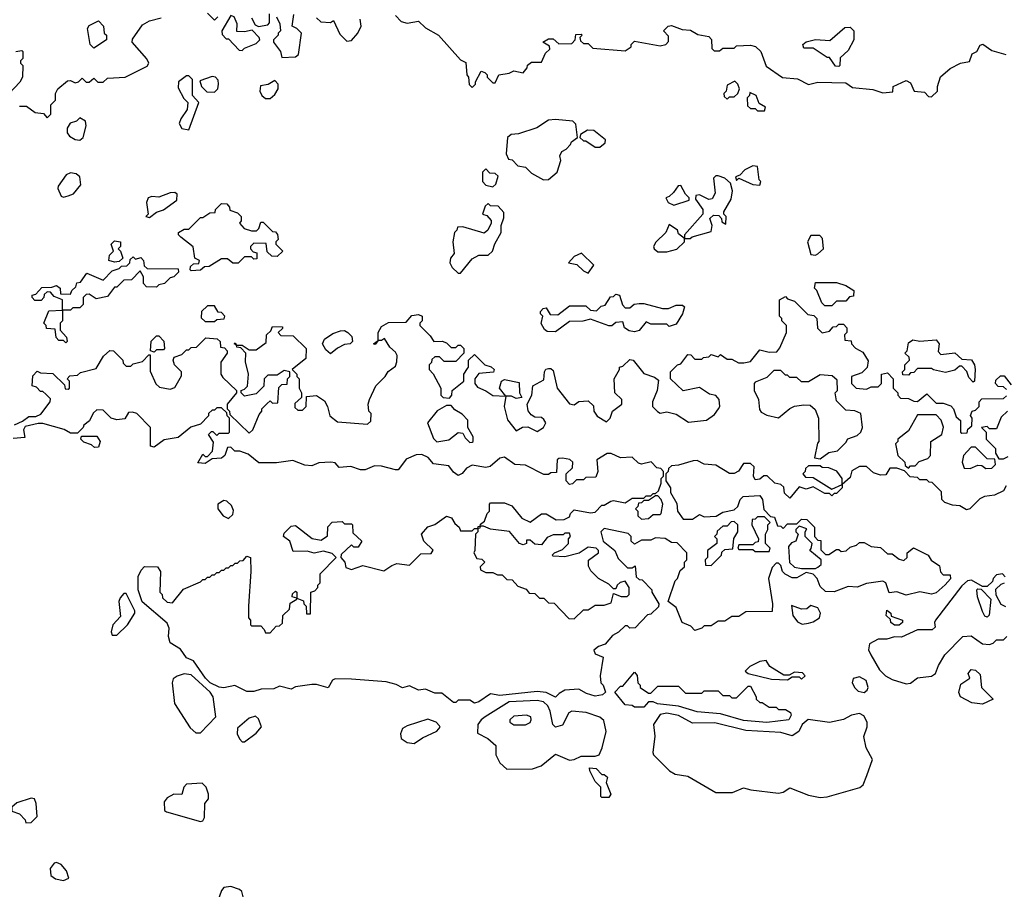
# Model space of a CAD drawing. Extents: x 2889633 to 3052318, y 540750 to 918690.
# Tile 54 of 256: x 3029186 to 3033429, y 559585 to 563332. Entities that reach past the tile are written whole.
import ezdxf

# ---------------------------------------------------------------- set-up
doc = ezdxf.new("R2010")
doc.units = 0

msp = doc.modelspace()

# ---------------------------------------------------------------- linework, layer by layer
at = {"layer": '0CON02XD'}
for points in [[(3029185, 562960), (3029215, 562960), (3029253, 562933), (3029288.3, 562928.3), (3029305, 562910), (3029320, 562925), (3029320, 562965), (3029340, 562985), (3029340, 563015), (3029350, 563035), (3029391.7, 563068.3), (3029405, 563070), (3029425, 563060), (3029440, 563065), (3029455, 563080), (3029473, 563063), (3029485, 563062.5), (3029505, 563080), (3029523, 563063), (3029545, 563062.5), (3029565, 563080), (3029640, 563085), (3029735, 563132.5), (3029742.5, 563145), (3029733.6, 563163.6), (3029670, 563235), (3029671.7, 563248.3), (3029715, 563310), (3029745, 563327.5), (3029795, 563340)], [(3029995, 563360), (3030025, 563330), (3030040, 563345)], [(3030145, 563200), (3030155, 563210), (3030205, 563230), (3030220, 563245), (3030217.5, 563255), (3030187, 563287), (3030155, 563280), (3030121.7, 563281.7), (3030122.5, 563315), (3030110, 563345), (3030095, 563350), (3030057.5, 563285), (3030058.3, 563268.3), (3030075, 563250), (3030085, 563250), (3030131.7, 563201.7), (3030145, 563200)], [(3030185, 563340), (3030200, 563310), (3030215, 563302.5), (3030255, 563310), (3030261.7, 563318.3), (3030263, 563357)], [(3030292.5, 563345), (3030307.5, 563315), (3030310, 563285), (3030300, 563275), (3030300, 563265), (3030280, 563245), (3030280, 563235), (3030310, 563195), (3030315, 563170), (3030375, 563172.5), (3030387, 563183), (3030400, 563275), (3030380, 563295), (3030360, 563305), (3030367.5, 563355)], [(3030465, 563340), (3030483, 563323), (3030525, 563320), (3030538.3, 563328.3), (3030565, 563270), (3030595, 563240), (3030615, 563242.5), (3030642.5, 563275), (3030657.5, 563305), (3030652.5, 563335)], [(3030805, 563350), (3030830, 563325), (3030855, 563317.5), (3030905, 563326.7), (3030935, 563297.5), (3030990, 563265), (3031085, 563160), (3031108.3, 563148.3), (3031112.5, 563095), (3031120, 563085), (3031123, 563053), (3031135, 563040), (3031150, 563055), (3031150, 563065), (3031175, 563110), (3031190, 563105), (3031200, 563095), (3031200, 563085), (3031225, 563060), (3031235, 563060), (3031250, 563095), (3031295, 563102.5), (3031315, 563112.5), (3031355, 563103.3), (3031372.5, 563125), (3031373.6, 563136.4)], [(3029505, 563210), (3029490, 563225), (3029477.5, 563295), (3029485, 563307.5), (3029525, 563327.5), (3029547.5, 563305), (3029550, 563275), (3029560, 563265), (3029560, 563245), (3029505, 563210)], [(3031373.6, 563136.4), (3031390.7, 563149.3), (3031435, 563150), (3031451.7, 563188.3), (3031470, 563205), (3031468.3, 563218.3), (3031440, 563235), (3031465, 563250), (3031485, 563250), (3031508.3, 563228.3), (3031565, 563230), (3031580, 563245), (3031581.7, 563268.3), (3031605, 563270), (3031610, 563265), (3031600, 563255), (3031601.7, 563241.7), (3031615, 563230), (3031635, 563230), (3031655, 563210), (3031795, 563197.5), (3031820, 563215), (3031820, 563225), (3031835, 563240), (3031945, 563220), (3031970, 563225), (3031981.7, 563238.3), (3031981.7, 563261.7), (3031960, 563285), (3031980, 563305), (3031995, 563306.7), (3032040.7, 563290.7), (3032077, 563287), (3032108.3, 563268.3), (3032155, 563260), (3032167, 563247), (3032168.3, 563208.3), (3032178.3, 563198.3), (3032201.7, 563198.3), (3032215, 563210), (3032265, 563210), (3032275, 563220), (3032335, 563222.5), (3032357, 563217), (3032380, 563195), (3032401.7, 563131.7), (3032473, 563083), (3032537, 563077), (3032585, 563052.5), (3032625, 563062.5), (3032745, 563060), (3032775, 563040), (3032861.7, 563031.7), (3032905, 563017.5), (3032948.3, 563021.7), (3032950, 563045), (3033005, 563070), (3033025, 563060), (3033040, 563025), (3033085, 563020), (3033101.7, 563001.7), (3033115, 563000), (3033140, 563025), (3033140, 563045), (3033153.6, 563086.4), (3033195, 563122.5), (3033240, 563145), (3033278.3, 563151.7), (3033290, 563185), (3033310, 563195), (3033325, 563222.5), (3033336.4, 563226.4), (3033375, 563200), (3033435, 563182.5)], [(3032715, 563130), (3032701.7, 563131.7), (3032675, 563170), (3032665, 563170), (3032605, 563210), (3032565, 563210), (3032560, 563225), (3032575, 563237.5), (3032615, 563247.5), (3032677, 563243), (3032741.7, 563298.3), (3032765, 563300), (3032780, 563285), (3032780, 563245), (3032755, 563200), (3032721.7, 563168.3), (3032720, 563135), (3032715, 563130)], [(3029170, 563195), (3029195, 563200), (3029200, 563195), (3029200, 563165), (3029190, 563155), (3029190, 563145), (3029200, 563135), (3029197.5, 563085), (3029186.4, 563063.6), (3029140, 563015)], [(3029915, 562857.5), (3029957.5, 562975), (3029930, 563005), (3029930, 563075), (3029915, 563090), (3029905, 563090), (3029870, 563065), (3029868.3, 563038.3), (3029893, 562993), (3029910, 562975), (3029907.5, 562945), (3029880, 562905), (3029873.3, 562885), (3029885, 562863.3), (3029915, 562857.5)], [(3030025, 563020), (3030040, 563035), (3030042.5, 563055), (3030041.7, 563071.7), (3030030, 563085), (3030015, 563087.5), (3029961.7, 563068.3), (3029970, 563045), (3029991.7, 563021.7), (3030025, 563020)], [(3030265, 562992.5), (3030285, 563010), (3030300, 563035), (3030300, 563055), (3030285, 563070), (3030257, 563053), (3030223, 563047), (3030220, 563025), (3030230, 563005), (3030245, 562992.5), (3030265, 562992.5)], [(3032235, 562990), (3032245, 563000), (3032265, 563000), (3032280, 563015), (3032287.5, 563035), (3032280, 563055), (3032267, 563067), (3032235, 563050), (3032230, 563025), (3032220, 563015), (3032221.7, 563001.7), (3032235, 562990)], [(3032395, 562940), (3032400, 562955), (3032371.7, 562971.7), (3032360, 563005), (3032331.7, 563018.3), (3032330, 563005), (3032320, 562995), (3032321.7, 562961.7), (3032335, 562950), (3032355, 562950), (3032365, 562940), (3032395, 562940)], [(3029445, 562813.3), (3029460, 562825), (3029472.5, 562875), (3029470, 562895), (3029445, 562910), (3029430, 562895), (3029403.6, 562886.4), (3029390, 562865), (3029391.2, 562845), (3029400.5, 562830.5), (3029425, 562816.2), (3029445, 562813.3)], [(3031442.3, 562642.3), (3031465, 562643.3), (3031502.5, 562675), (3031517.5, 562725), (3031513.6, 562746.4), (3031522.5, 562765), (3031540, 562775), (3031560, 562795), (3031563.6, 562806.4), (3031590, 562825), (3031581.7, 562881.7), (3031570, 562895), (3031495, 562902), (3031465, 562898.8), (3031413.6, 562866.4), (3031335, 562841.2), (3031303, 562837), (3031287.5, 562825), (3031282.5, 562755), (3031291.7, 562731.7), (3031308.3, 562728.3), (3031333, 562703), (3031365, 562697.5), (3031391.7, 562671.7), (3031442.3, 562642.3)], [(3031685, 562782.5), (3031708.3, 562801.7), (3031710, 562815), (3031660, 562855), (3031633, 562857), (3031601.7, 562838.3), (3031600, 562825), (3031615, 562810), (3031625, 562810), (3031665, 562782.5), (3031685, 562782.5)], [(3032375, 562620), (3032380, 562635), (3032372.5, 562642.5), (3032365, 562700), (3032345, 562702.5), (3032310, 562685), (3032288.3, 562661.7), (3032270, 562655), (3032275, 562640), (3032285, 562650), (3032345, 562622.5), (3032375, 562620)], [(3029375, 562567.5), (3029395, 562573.3), (3029417.7, 562582.3), (3029448.8, 562621.2), (3029445.7, 562655.7), (3029428.8, 562668.8), (3029405, 562672), (3029386, 562664), (3029351.2, 562615), (3029350, 562605), (3029365, 562572.5), (3029375, 562567.5)], [(3031225, 562612.5), (3031237, 562623), (3031247.5, 562657.5), (3031235, 562670), (3031211.7, 562671.7), (3031195, 562690), (3031180, 562675), (3031180, 562635), (3031195, 562620), (3031225, 562612.5)], [(3032075, 562390), (3032083, 562397), (3032165, 562420), (3032170, 562445), (3032160, 562475), (3032175, 562490), (3032198.3, 562488.3), (3032210, 562475), (3032211.7, 562461.7), (3032228.3, 562451.7), (3032230, 562485), (3032220, 562495), (3032220, 562505), (3032251.7, 562558.3), (3032257.5, 562595), (3032248.3, 562628.3), (3032225, 562650), (3032195, 562660), (3032185, 562660), (3032175, 562650), (3032182.5, 562585), (3032170, 562560), (3032155, 562557.5), (3032115, 562577.5), (3032100, 562575), (3032098.3, 562558.3), (3032130, 562515), (3032130, 562495), (3032050, 562405), (3032050, 562390), (3032075, 562390)], [(3032005, 562533.3), (3032070, 562555), (3032070, 562565), (3032055, 562580), (3032035, 562617.5), (3032023.6, 562616.4), (3032003, 562587), (3031985, 562570), (3031970, 562565), (3031980, 562545), (3032005, 562533.3)], [(3029745, 562480), (3029775, 562502.5), (3029805, 562513.3), (3029862.5, 562555), (3029865, 562580), (3029855, 562587.5), (3029835, 562586.7), (3029785, 562567.5), (3029755, 562570), (3029740, 562565), (3029732.5, 562545), (3029740, 562495), (3029730, 562485), (3029745, 562480)], [(3029925, 562250), (3029920, 562255), (3029921.7, 562268.3), (3029935, 562280), (3029958.3, 562281.7), (3029960, 562295), (3029940, 562305), (3029933, 562353), (3029880, 562395), (3029870, 562405), (3029870, 562415), (3029895, 562430), (3029915, 562430), (3029965, 562480), (3029975, 562480), (3030005, 562500), (3030028.3, 562501.7), (3030030, 562515), (3030055, 562540), (3030078.3, 562538.3), (3030090, 562525), (3030091.7, 562511.7), (3030125, 562500), (3030140, 562485), (3030140, 562465), (3030132.5, 562455), (3030153, 562433), (3030185, 562422.5), (3030207, 562423), (3030217, 562433), (3030225, 562460), (3030235, 562460), (3030275, 562420), (3030288.3, 562418.3), (3030297, 562407), (3030300, 562385), (3030290, 562375), (3030290, 562365), (3030320, 562335), (3030295, 562312.5), (3030273, 562313), (3030251.7, 562331.7), (3030248.3, 562368.3), (3030195, 562370), (3030180, 562355), (3030180, 562345), (3030191.7, 562331.7), (3030208.3, 562328.3), (3030208.3, 562301.7), (3030195, 562300), (3030185, 562310), (3030155, 562310), (3030127, 562283), (3030105, 562282.5), (3030081.7, 562301.7), (3030055, 562302.5), (3030001.7, 562268.3), (3029982.5, 562267.5), (3029965, 562252.5), (3029925, 562250)], [(3031085, 562240), (3031135, 562302.5), (3031165, 562317.5), (3031205, 562317.5), (3031222.5, 562335), (3031233, 562367), (3031260, 562415), (3031260, 562445), (3031271.7, 562478.3), (3031271.7, 562501.7), (3031248.3, 562528.3), (3031215, 562530), (3031205, 562540), (3031191.7, 562528.3), (3031180, 562495), (3031198.3, 562488.3), (3031217, 562467), (3031217.5, 562455), (3031202.5, 562425), (3031187, 562413), (3031095, 562440), (3031071.7, 562438.3), (3031070, 562425), (3031060, 562415), (3031052.5, 562375), (3031057.5, 562325), (3031042.5, 562305), (3031040, 562285), (3031050, 562265), (3031075, 562240), (3031085, 562240)], [(3031975, 562332.5), (3032017, 562343), (3032050, 562375), (3032050, 562390), (3032025, 562410), (3032020, 562425), (3031985, 562450), (3031970, 562415), (3031927, 562373), (3031917.5, 562355), (3031920, 562345), (3031935, 562332.5), (3031975, 562332.5)], [(3032615, 562317.5), (3032625, 562323.3), (3032650, 562345), (3032645, 562390), (3032633, 562403), (3032595, 562402.5), (3032581.2, 562375), (3032595, 562320), (3032615, 562317.5)], [(3029595, 562287.5), (3029570, 562295), (3029573, 562317), (3029590, 562335), (3029580, 562365), (3029595, 562380), (3029620, 562375), (3029620, 562355), (3029610, 562345), (3029620, 562335), (3029630, 562305), (3029615, 562290), (3029595, 562287.5)], [(3029385, 561940), (3029375, 561950), (3029355, 561950), (3029343, 561963), (3029338.3, 561998.3), (3029301.7, 562001.7), (3029300, 562015), (3029290, 562025), (3029311.7, 562078.3), (3029370, 562080), (3029370, 562125), (3029335, 562140), (3029318.3, 562158.3), (3029305, 562160), (3029291.7, 562148.3), (3029290, 562135), (3029278.3, 562121.7), (3029251.7, 562121.7), (3029240, 562135), (3029240, 562145), (3029255, 562150), (3029281.7, 562178.3), (3029325, 562180), (3029345, 562187.5), (3029360, 562175), (3029361.7, 562151.7), (3029405, 562150), (3029410, 562165), (3029428.3, 562181.7), (3029431.7, 562198.3), (3029448.3, 562201.7), (3029475, 562240), (3029545, 562210), (3029585, 562250), (3029615, 562260), (3029625, 562270), (3029648.3, 562271.7), (3029660, 562285), (3029661.7, 562298.3), (3029675, 562310), (3029685, 562300), (3029708.3, 562308.3), (3029720, 562295), (3029721.7, 562271.7), (3029735, 562260), (3029868.3, 562258.3), (3029870, 562245), (3029850, 562225), (3029835, 562220), (3029810, 562195), (3029785, 562190), (3029775, 562180), (3029731.7, 562181.7), (3029720, 562195), (3029720, 562225), (3029705, 562250), (3029668.3, 562211.7), (3029635, 562210), (3029605, 562180), (3029595, 562180), (3029565, 562140), (3029515, 562130), (3029485, 562150), (3029471.7, 562148.3), (3029460, 562135), (3029460, 562105), (3029445, 562090), (3029415, 562090), (3029405, 562080), (3029370, 562080), (3029370, 562035), (3029360, 562025), (3029360, 561995), (3029387.5, 561965), (3029390, 561945), (3029385, 561940)], [(3031635, 562240), (3031660, 562275), (3031607, 562327), (3031575, 562312.5), (3031550, 562285), (3031587, 562277), (3031615, 562250), (3031635, 562240)], [(3032685, 562100), (3032655, 562100), (3032641.7, 562111.7), (3032620, 562165), (3032610, 562175), (3032615, 562200), (3032705, 562200), (3032745, 562187.5), (3032780, 562165), (3032778.3, 562141.7), (3032761.7, 562138.3), (3032745, 562120), (3032705, 562120), (3032685, 562100)], [(3030155, 561740), (3030167, 561753), (3030172.5, 561805), (3030158.3, 561858.3), (3030160, 561895), (3030138.3, 561918.3), (3030121.7, 561921.7), (3030120, 561930), (3030110, 561935), (3030115, 561940), (3030120, 561930), (3030145, 561930), (3030175, 561910), (3030205, 561910), (3030248.3, 561941.7), (3030250, 561975), (3030268.3, 561991.7), (3030275, 562010), (3030318.3, 562008.3), (3030318.3, 562001.7), (3030300, 561985), (3030311.7, 561971.7), (3030365, 561970), (3030420, 561915), (3030418.3, 561871.7), (3030360, 561825), (3030380, 561805), (3030380, 561795), (3030390, 561785), (3030390, 561745), (3030400, 561725), (3030400, 561705), (3030371.7, 561678.3), (3030371.7, 561661.7), (3030385, 561650), (3030405, 561650), (3030420, 561665), (3030421.7, 561708.3), (3030465, 561712.5), (3030499.3, 561689.3), (3030512.5, 561665), (3030522.5, 561625), (3030555, 561600), (3030685, 561590), (3030698.3, 561601.7), (3030700, 561635), (3030690, 561645), (3030687.5, 561675), (3030692.5, 561695), (3030720, 561755), (3030760, 561795), (3030773.3, 561816.7), (3030805, 561840), (3030811.7, 561858.3), (3030812.5, 561885), (3030805, 561900), (3030780.7, 561920.7), (3030758.3, 561958.3), (3030745, 561950), (3030730, 561950), (3030717, 561933), (3030710, 561935), (3030730, 561950), (3030730, 561985), (3030745, 562010), (3030775, 562027.5), (3030851.7, 562028.3), (3030875, 562057.5), (3030905, 562062.5), (3030920, 562055), (3030920, 562035), (3030910, 562025), (3030910, 562015), (3030955, 561970), (3030970, 561945), (3031007, 561947), (3031025, 561940), (3031045, 561920), (3031065, 561920), (3031075, 561930), (3031085, 561930), (3031100, 561915), (3031100, 561895), (3031065, 561860), (3031015, 561860), (3030995, 561880), (3030975, 561880), (3030961.7, 561868.3), (3030960, 561855), (3030950, 561845), (3030950, 561825), (3030967, 561807), (3031000, 561745), (3031000, 561715), (3031010, 561705), (3031038.3, 561701.7), (3031047.5, 561715), (3031050, 561735), (3031100, 561775), (3031100, 561805), (3031115, 561830), (3031120, 561835), (3031120, 561865), (3031145, 561890), (3031190, 561845), (3031217, 561837), (3031230, 561825), (3031227, 561813), (3031165, 561807.5), (3031146.7, 561785), (3031146.7, 561765), (3031158.3, 561748.3), (3031195, 561733.3), (3031225, 561712.5), (3031280, 561710), (3031253.3, 561745), (3031262.5, 561775), (3031275, 561782.5), (3031338.3, 561768.3), (3031340, 561725), (3031350, 561705), (3031325, 561700), (3031305, 561710), (3031280, 561710), (3031273.8, 561665), (3031288.3, 561608.3), (3031325, 561560), (3031353, 561577), (3031375, 561577.5), (3031415, 561557.5), (3031442.5, 561575), (3031452.5, 561595), (3031445, 561610), (3031435, 561617.5), (3031405, 561620), (3031390, 561630), (3031377.5, 561647.5), (3031372.5, 561675), (3031392.5, 561715), (3031397.5, 561755), (3031445, 561780), (3031447.5, 561815), (3031453.6, 561826.4), (3031465, 561830), (3031475, 561830), (3031485, 561820), (3031502.5, 561745), (3031555, 561677.5), (3031575, 561672.5), (3031595, 561687.5), (3031635, 561690), (3031658.3, 561668.3), (3031660, 561645), (3031673.6, 561623.6), (3031715, 561600), (3031730, 561615), (3031740, 561645), (3031780, 561675), (3031780, 561695), (3031750, 561725), (3031747.5, 561785), (3031770, 561825), (3031770, 561835), (3031785, 561840), (3031815, 561867.5), (3031830, 561865), (3031875, 561807.5), (3031921.7, 561791.7), (3031938.3, 561778.3), (3031933.3, 561735), (3031912.5, 561685), (3031912.5, 561665), (3031933.6, 561643.6), (3031945, 561637.5), (3031975, 561642.5), (3032015, 561632.5), (3032068.3, 561598.3), (3032145, 561606.7), (3032179.5, 561630.5), (3032197.5, 561655), (3032202.5, 561665), (3032200, 561695), (3032185, 561712.5), (3032158.3, 561718.3), (3032115, 561747.5), (3032045, 561733.3), (3031990, 561785), (3031990, 561815), (3032020, 561845), (3032035, 561850), (3032065, 561890), (3032078.3, 561888.3), (3032095, 561870), (3032125, 561870), (3032133, 561877), (3032155, 561880), (3032165, 561890), (3032195, 561880), (3032205, 561890), (3032235, 561870), (3032255, 561870), (3032283.6, 561853.6), (3032306.7, 561853.3), (3032335, 561860), (3032375, 561910), (3032415, 561900), (3032448.3, 561901.7), (3032461.7, 561918.3), (3032490, 561985), (3032490, 562015), (3032470, 562035), (3032470, 562045), (3032460, 562055), (3032460, 562125), (3032485, 562140), (3032495, 562130), (3032525, 562120), (3032581.7, 562061.7), (3032608.3, 562058.3), (3032620, 562045), (3032623, 562003), (3032643, 561983), (3032675, 561990), (3032691.7, 562008.3), (3032705, 562010), (3032715, 562020), (3032735, 562020), (3032750, 562005), (3032750, 561985), (3032740, 561975), (3032741.7, 561951.7), (3032768.3, 561948.3), (3032770, 561935), (3032787, 561917), (3032819.3, 561899.3), (3032841.7, 561861.7), (3032837, 561833), (3032815, 561810), (3032770, 561795), (3032770, 561765), (3032790, 561745), (3032835, 561740), (3032855, 561750), (3032885, 561750), (3032900, 561765), (3032900, 561805), (3032925, 561810), (3032950, 561785), (3032950, 561745), (3032970, 561725), (3032970, 561715), (3032981.7, 561701.7), (3033015, 561700), (3033038.3, 561688.3), (3033055, 561687.5), (3033095, 561720), (3033135, 561680), (3033165, 561680), (3033198.3, 561668.3), (3033210, 561655), (3033221.7, 561621.7), (3033240, 561605), (3033240, 561555), (3033245, 561550), (3033268.3, 561551.7), (3033271.7, 561568.3), (3033288.3, 561581.7), (3033290, 561615), (3033283, 561627), (3033290, 561645), (3033305, 561650), (3033320, 561665), (3033320, 561685), (3033331.7, 561698.3), (3033425, 561700), (3033438.3, 561711.7)], [(3031835, 561987.5), (3031811.7, 561991.7), (3031792.5, 562005), (3031785, 562030), (3031755, 562027.5), (3031737, 562013), (3031725, 562012.5), (3031645, 562042.5), (3031613, 562033), (3031555, 562032.5), (3031495, 561987.5), (3031458.3, 561988.3), (3031447, 561997), (3031433, 562023), (3031440, 562055), (3031430, 562065), (3031430, 562075), (3031441.7, 562088.3), (3031455, 562090), (3031471.7, 562061.7), (3031505, 562060), (3031555, 562100), (3031625, 562100), (3031645, 562080), (3031671.7, 562078.3), (3031691.7, 562098.3), (3031708.3, 562101.7), (3031731.7, 562138.3), (3031745, 562140), (3031755, 562150), (3031770, 562145), (3031783, 562103), (3031795, 562090), (3031815, 562090), (3031833, 562107), (3031855, 562110), (3031875, 562110), (3031955, 562087.5), (3031981.7, 562088.3), (3032015, 562102.5), (3032041.7, 562101.7), (3032050, 562095), (3032042.5, 562065), (3032015, 562020), (3031985, 562010), (3031975, 562020), (3031905, 562020), (3031885, 562030), (3031855, 561992.5), (3031835, 561987.5)], [(3030025, 562032.5), (3030035, 562040), (3030067, 562043), (3030070, 562055), (3030055, 562070), (3030041.7, 562071.7), (3030025, 562100), (3029995, 562100), (3029970, 562075), (3029968.3, 562048.3), (3029985, 562032.5), (3030025, 562032.5)], [(3029765, 561900), (3029750, 561905), (3029753, 561947), (3029775, 561970), (3029785, 561970), (3029807, 561947), (3029810, 561915), (3029805, 561910), (3029775, 561910), (3029765, 561900)], [(3030525, 561892.5), (3030505, 561910), (3030490, 561935), (3030500, 561955), (3030535, 561980), (3030568.3, 561991.7), (3030585, 561992.5), (3030600, 561985), (3030616.7, 561966.7), (3030620, 561945), (3030610, 561935), (3030585, 561932.5), (3030555, 561917.5), (3030525, 561892.5)], [(3029163, 561587), (3029198.3, 561601.7), (3029225, 561622.5), (3029255, 561622.5), (3029277, 561633), (3029317.5, 561685), (3029318.3, 561698.3), (3029298.3, 561718.3), (3029285, 561730), (3029275, 561730), (3029258.3, 561748.3), (3029240, 561755), (3029243, 561797), (3029261.7, 561818.3), (3029275, 561810), (3029328.3, 561808.3), (3029378.3, 561758.3), (3029381.7, 561741.7), (3029395, 561740), (3029400, 561745), (3029400, 561775), (3029390, 561785), (3029401.7, 561798.3), (3029435, 561800), (3029448.3, 561811.7), (3029515, 561830), (3029547, 561883), (3029575, 561907.5), (3029590, 561905), (3029630, 561865), (3029631.7, 561851.7), (3029645, 561840), (3029665, 561840), (3029675, 561850), (3029715, 561860), (3029741.7, 561888.3), (3029748.3, 561888.3), (3029748.3, 561818.3), (3029773, 561763), (3029788.3, 561748.3), (3029835, 561740), (3029855, 561747.5), (3029883, 561797), (3029882.5, 561815), (3029853.3, 561845), (3029847.5, 561865), (3029851.7, 561878.3), (3029885, 561890), (3029905, 561910), (3029915, 561910), (3029925, 561920), (3029948.3, 561921.7), (3029988.3, 561961.7), (3030037, 561957), (3030050, 561945), (3030051.7, 561921.7), (3030068.3, 561918.3), (3030080, 561905), (3030080, 561895), (3030053, 561857), (3030052.5, 561805), (3030060.7, 561790.7), (3030120, 561735), (3030120, 561725), (3030080, 561675), (3030080, 561655), (3030090, 561645), (3030091.7, 561631.7), (3030175, 561550), (3030190, 561565), (3030218.3, 561631.7), (3030230, 561645), (3030230, 561655), (3030251.7, 561678.3), (3030265, 561690), (3030275, 561680), (3030298.3, 561681.7), (3030303, 561747), (3030315, 561760), (3030338.3, 561761.7), (3030340, 561785), (3030350, 561795), (3030350, 561815), (3030325, 561820), (3030295, 561800), (3030255, 561800), (3030240, 561785), (3030237.5, 561752.5), (3030205, 561720), (3030155, 561710), (3030140, 561725), (3030140, 561735), (3030155, 561740)], [(3033295, 561770), (3033275, 561790), (3033267, 561817), (3033245, 561840), (3033235, 561840), (3033215, 561822.5), (3033175, 561812.5), (3033123, 561823), (3033115, 561830), (3033055, 561830), (3033038.3, 561811.7), (3033025, 561810), (3033015, 561800), (3032991.7, 561801.7), (3032990, 561815), (3033000, 561825), (3033000, 561845), (3033020, 561865), (3033018.3, 561878.3), (3033000, 561895), (3033010, 561905), (3033015, 561940), (3033035, 561952.5), (3033065, 561947.5), (3033135, 561952.5), (3033147.5, 561935), (3033143, 561903), (3033155, 561890), (3033215, 561897.5), (3033245, 561870), (3033287, 561867), (3033300, 561845), (3033302.5, 561825), (3033300, 561775), (3033295, 561770)], [(3032635, 561440), (3032673, 561467), (3032710, 561475), (3032745, 561510), (3032753.6, 561526.4), (3032795, 561540), (3032810, 561555), (3032817.5, 561575), (3032810, 561635), (3032785, 561647.5), (3032745, 561650), (3032705, 561690), (3032700, 561725), (3032710, 561735), (3032708.3, 561778.3), (3032687, 561797), (3032635, 561802.5), (3032585, 561772.5), (3032555, 561772.5), (3032535, 561790), (3032505, 561790), (3032495, 561800), (3032485, 561800), (3032465, 561820), (3032435, 561820), (3032405, 561790), (3032355, 561770), (3032350, 561765), (3032350, 561735), (3032370, 561695), (3032373, 561653), (3032380.7, 561640.7), (3032405, 561627.5), (3032455, 561616.7), (3032505, 561657.5), (3032525, 561667.5), (3032565, 561672.5), (3032591.7, 561671.7), (3032613, 561653), (3032627.5, 561615), (3032630, 561515), (3032623, 561507), (3032610, 561445), (3032635, 561440)], [(3033438.3, 561738.3), (3033425, 561750), (3033401.7, 561751.7), (3033390, 561765), (3033391.7, 561778.3), (3033411.7, 561798.3), (3033428.3, 561798.3), (3033458.3, 561758.3)], [(3031165, 560392.5), (3031145, 560387.5), (3031125, 560400), (3031075, 560400), (3031065, 560390), (3031055, 560390), (3031005, 560430), (3030975, 560430), (3030935, 560447.5), (3030905, 560442.5), (3030865, 560462.5), (3030835, 560452.5), (3030807.7, 560467.7), (3030765, 560478.8), (3030615, 560491.2), (3030545, 560492.5), (3030533.6, 560486.4), (3030515, 560452.5), (3030465, 560467.5), (3030445, 560467.5), (3030375, 560457.5), (3030355, 560447.5), (3030305, 560460), (3030281.7, 560448.3), (3030227, 560447), (3030195, 560437.5), (3030165, 560437.5), (3030113.6, 560463.6), (3030065, 560453.3), (3030045, 560456.7), (3030006.7, 560475), (3029986.2, 560495), (3029935, 560570), (3029905, 560582.5), (3029879.5, 560619.5), (3029835, 560647.5), (3029826.7, 560675), (3029830.7, 560710.7), (3029821.7, 560731.7), (3029714.2, 560824.2), (3029696.7, 560875), (3029697, 560933), (3029709.3, 560960.7), (3029724.1, 560975.9), (3029780, 560975), (3029792.5, 560955), (3029790, 560865), (3029800, 560855), (3029801.7, 560841.7), (3029821.7, 560821.7), (3029845, 560820), (3029891.7, 560878.3), (3029965, 560910), (3029975, 560920), (3029985, 560920), (3029995, 560930), (3030005, 560930), (3030015, 560940), (3030025, 560940), (3030035, 560950), (3030045, 560950), (3030055, 560960), (3030065, 560960), (3030075, 560970), (3030085, 560970), (3030095, 560980), (3030105, 560980), (3030115, 560990), (3030125, 560990), (3030135, 561000), (3030148.3, 561001.7), (3030165, 561020), (3030180, 561015), (3030182.5, 560955), (3030172.5, 560805), (3030172.5, 560755), (3030180, 560745), (3030180, 560725), (3030185, 560720), (3030225, 560720), (3030240, 560705), (3030245, 560690), (3030265, 560690), (3030291.7, 560718.3), (3030305, 560720), (3030318.3, 560731.7), (3030320, 560765), (3030348.3, 560791.7), (3030351.7, 560818.3), (3030380, 560835), (3030380, 560840), (3030360, 560845), (3030361.7, 560858.3), (3030375, 560870), (3030380, 560865), (3030380, 560840), (3030408.3, 560828.3), (3030410, 560815), (3030420, 560805), (3030421.7, 560771.7), (3030438.3, 560771.7), (3030440, 560865), (3030458.3, 560871.7), (3030470, 560885), (3030470, 560895), (3030480, 560905), (3030480, 560945), (3030550, 561015), (3030531.7, 561031.7), (3030495, 561042.5), (3030455, 561033.3), (3030425, 561042.5), (3030365, 561040), (3030350, 561085), (3030322.5, 561105), (3030325, 561120), (3030355, 561150), (3030375, 561152.5), (3030446.4, 561096.4), (3030485, 561090), (3030512.5, 561107.5), (3030513, 561147), (3030533, 561167), (3030575, 561170), (3030585, 561160), (3030615, 561160), (3030620, 561155), (3030621.7, 561121.7), (3030660, 561085), (3030645, 561060), (3030625, 561060), (3030615, 561070), (3030571.7, 561028.3), (3030570, 561015), (3030587.5, 560995), (3030591.7, 560971.7), (3030615, 560962.5), (3030665, 560980), (3030755, 560957.5), (3030789.3, 560980.7), (3030811.7, 560988.3), (3030865, 560982.5), (3030915, 561030), (3030958.3, 561031.7), (3030967, 561047), (3030927.5, 561085), (3030917.5, 561115), (3030945, 561147.5), (3030975, 561157.5), (3031025, 561192.5), (3031046.4, 561186.4), (3031060.7, 561160.7), (3031080, 561145), (3031085, 561130), (3031135, 561130), (3031145, 561140), (3031160, 561140), (3031161.7, 561148.3), (3031170, 561150), (3031171.7, 561158.3), (3031188.3, 561171.7), (3031200, 561205), (3031210, 561215), (3031210, 561245), (3031215, 561250), (3031275, 561250), (3031307, 561237), (3031350, 561185), (3031385, 561167.5), (3031435, 561202.5), (3031455, 561202.5), (3031497, 561177), (3031531.7, 561178.3), (3031555, 561190), (3031560, 561205), (3031575, 561220), (3031645, 561207.5), (3031665, 561210), (3031695, 561240), (3031705, 561240), (3031733, 561257), (3031745, 561260), (3031795, 561250), (3031825, 561270), (3031875, 561270), (3031885, 561280), (3031905, 561280), (3031915, 561290), (3031925, 561290), (3031938.3, 561301.7), (3031950, 561335), (3031950, 561355), (3031960, 561365), (3031960, 561385), (3031948.3, 561398.3), (3031931.7, 561401.7), (3031907, 561427), (3031865, 561416.7), (3031851.7, 561421.7), (3031825, 561447.5), (3031775, 561443.8), (3031735, 561462.5), (3031717, 561463), (3031672.5, 561435), (3031677.5, 561385), (3031668.3, 561361.7), (3031625, 561360), (3031615, 561350), (3031585, 561350), (3031568.3, 561331.7), (3031555, 561330), (3031540, 561345), (3031540, 561375), (3031568.3, 561401.7), (3031570, 561425), (3031557, 561437), (3031525, 561442.5), (3031508.3, 561441.7), (3031502.5, 561435), (3031498.3, 561381.7), (3031475, 561380), (3031465, 561372.5), (3031445, 561372.5), (3031365, 561412.5), (3031320, 561415), (3031275, 561447.5), (3031255, 561442.5), (3031213, 561407), (3031195, 561403.3), (3031135, 561412.5), (3031110.7, 561399.3), (3031093, 561377), (3031075, 561367.5), (3031055, 561382.5), (3031035, 561410), (3030968.3, 561418.3), (3030946.4, 561446.4), (3030918.8, 561458.8), (3030895, 561456.7), (3030851.2, 561438.8), (3030827.5, 561405), (3030817, 561393), (3030805, 561392.5), (3030745, 561408.8), (3030715, 561410), (3030675, 561393.3), (3030655, 561393.3), (3030613, 561407), (3030563, 561403), (3030545, 561422.5), (3030526.2, 561426.2), (3030475, 561423.3), (3030445, 561410), (3030415, 561413.3), (3030363, 561433), (3030293, 561423), (3030217, 561423), (3030170.7, 561460.7), (3030135, 561473.3), (3030113.3, 561473.3), (3030095, 561490), (3030081.7, 561488.3), (3030070, 561455), (3030055, 561442.5), (3030015, 561440), (3029985, 561420), (3029953, 561423), (3029975, 561460), (3029985, 561450), (3029995, 561450), (3030017, 561473), (3030021.7, 561511.7), (3030000, 561545), (3030011.7, 561558.3), (3030018.3, 561558.3), (3030035, 561540), (3030045, 561550), (3030085, 561550), (3030090, 561555), (3030090, 561615), (3030080, 561625), (3030078.3, 561638.3), (3030055, 561660), (3030035, 561660), (3030025, 561650), (3030015, 561650), (3030000, 561635), (3030000, 561625), (3029965, 561590), (3029923.9, 561576.1), (3029868.3, 561531.7), (3029808.3, 561521.7), (3029765, 561490), (3029750, 561495), (3029750, 561575), (3029690, 561635), (3029671.7, 561641.7), (3029655, 561640), (3029638.3, 561611.7), (3029605, 561607.5), (3029580, 561615), (3029545, 561650), (3029518.3, 561651.7), (3029503, 561637), (3029486.4, 561603.6), (3029462.5, 561585), (3029460, 561575), (3029435, 561550), (3029405, 561550), (3029377, 561567), (3029285, 561592.5), (3029265, 561592.5), (3029210, 561580), (3029202.5, 561565), (3029208.3, 561531.7), (3029158.3, 561528.3)], [(3031125, 561510), (3031135, 561512.5), (3031140, 561515), (3031140, 561535), (3031117.5, 561575), (3031117, 561607), (3031093, 561633), (3031060.7, 561650.7), (3031045, 561670), (3031025, 561670), (3030985, 561646.7), (3030942.5, 561595), (3030968.3, 561528.3), (3030983, 561513), (3031035, 561522.5), (3031075, 561553.3), (3031095, 561550), (3031105, 561530), (3031125, 561510)], [(3033442.5, 561645), (3033415, 561620), (3033395, 561570), (3033365, 561570), (3033355, 561580), (3033330, 561575), (3033350, 561555), (3033350, 561525), (3033390, 561485), (3033390, 561465), (3033405, 561440), (3033425, 561440), (3033445, 561450)], [(3033015, 561400), (3033025, 561410), (3033045, 561410), (3033061.7, 561428.3), (3033098.3, 561441.7), (3033110, 561455), (3033112.5, 561515), (3033160, 561545), (3033167, 561577), (3033157, 561607), (3033135, 561630), (3033055, 561630), (3033015, 561560), (3032970, 561525), (3032970, 561515), (3032960, 561505), (3032970, 561455), (3033000, 561425), (3033001.7, 561411.7), (3033015, 561400)], [(3029508.3, 561488.3), (3029495, 561500), (3029461.7, 561511.7), (3029450, 561525), (3029451.7, 561538.3), (3029518.3, 561538.3), (3029532.5, 561515), (3029525, 561490), (3029508.3, 561488.3)], [(3033348.3, 561398.3), (3033375, 561400), (3033390, 561415), (3033388.3, 561438.3), (3033355, 561440), (3033305, 561490), (3033285, 561490), (3033252.5, 561455), (3033247.5, 561425), (3033255, 561400), (3033281.7, 561398.3), (3033315, 561412.5), (3033331.7, 561411.7), (3033348.3, 561398.3)], [(3033437, 561323), (3033425, 561302.5), (3033386.4, 561283.6), (3033343, 561277), (3033323, 561267), (3033280, 561225), (3033265, 561220), (3033237, 561237), (3033205, 561240), (3033171.7, 561251.7), (3033160, 561265), (3033158.3, 561298.3), (3033118.3, 561338.3), (3033105, 561340), (3033095, 561350), (3033065, 561350), (3033055, 561360), (3033023, 561363), (3032998.3, 561388.3), (3032965, 561400), (3032935, 561400), (3032918.3, 561371.7), (3032895, 561370), (3032865, 561380), (3032835, 561407.5), (3032805, 561407.5), (3032771.7, 561388.3), (3032765, 561360), (3032730, 561330), (3032730, 561315), (3032705, 561290), (3032695, 561290), (3032685, 561280), (3032675, 561290), (3032655, 561290), (3032605, 561320), (3032575, 561310), (3032545, 561320), (3032505, 561270), (3032481.7, 561291.7), (3032478.3, 561318.3), (3032465, 561330), (3032440, 561335), (3032407, 561367), (3032393, 561367), (3032375, 561352.5), (3032355, 561350), (3032347.5, 561365), (3032350, 561405), (3032335, 561420), (3032305, 561420), (3032283, 561387), (3032265, 561377.5), (3032245, 561377.5), (3032185, 561412.5), (3032135, 561417.5), (3032105, 561432.5), (3032088.3, 561431.7), (3032025, 561412.5), (3031995, 561410), (3031981.7, 561398.3), (3031980, 561385), (3031970, 561375), (3031970, 561345), (3031990, 561315), (3031990, 561295), (3032017, 561247), (3032020, 561215), (3032045, 561180), (3032085, 561180), (3032115, 561200), (3032135, 561190), (3032187, 561193), (3032215, 561210), (3032265, 561220), (3032280, 561235), (3032290, 561265), (3032303, 561277), (3032375, 561282.5), (3032386.7, 561265), (3032391.7, 561221.7), (3032421.7, 561191.7), (3032438.3, 561188.3), (3032451.7, 561151.7), (3032465, 561150), (3032475, 561140), (3032495, 561160), (3032535, 561160), (3032555, 561180), (3032578.3, 561178.3), (3032610, 561145), (3032610, 561105), (3032625, 561090), (3032638.3, 561088.3), (3032638.3, 561048.3), (3032658.3, 561028.3), (3032671.7, 561028.3), (3032705, 561050), (3032715, 561050), (3032725, 561040), (3032747, 561043), (3032765, 561060), (3032791.7, 561068.3), (3032805, 561080), (3032825, 561080), (3032855, 561062.5), (3032895, 561057.5), (3032925, 561030), (3032945, 561030), (3032975, 561007.5), (3032995, 561002.5), (3033010, 561015), (3033010, 561035), (3033037, 561057), (3033100, 561025), (3033113.6, 561003.6), (3033149.3, 560979.3), (3033153, 560953), (3033165, 560940), (3033195, 560940), (3033196.7, 560923.3), (3033173.3, 560896.7), (3033135, 560862.5), (3033115, 560857.5), (3033065, 560866.7), (3033005, 560852.5), (3032965, 560867.5), (3032932.5, 560862.5), (3032917.5, 560905), (3032905, 560912.5), (3032835, 560902.5), (3032795, 560887.5), (3032755, 560890), (3032695, 560867.5), (3032658.3, 560868.3), (3032635, 560890), (3032622.5, 560925), (3032605, 560942.5), (3032575, 560950), (3032535, 560927.5), (3032515, 560927.5), (3032483.6, 560943.6), (3032472.5, 560955), (3032465, 560980), (3032455, 560990), (3032445, 560990), (3032428.3, 560971.7), (3032412.5, 560925), (3032430, 560815), (3032428.3, 560781.7), (3032315, 560780), (3032285, 560760), (3032255, 560760), (3032225, 560740), (3032195, 560740), (3032165, 560720), (3032135, 560720), (3032125, 560710), (3032095, 560700), (3032078.3, 560718.3), (3032040, 560735), (3032015, 560800), (3031980, 560825), (3032010, 560915), (3032020, 560925), (3032031.7, 560958.3), (3032050, 560975), (3032050, 560995), (3032060, 561005), (3032060, 561035), (3032018.3, 561078.3), (3031995, 561080), (3031967, 561097), (3031925, 561100), (3031905, 561090), (3031865, 561090), (3031835, 561072.5), (3031820, 561085), (3031820, 561105), (3031808.3, 561118.3), (3031705, 561140), (3031690, 561125), (3031700, 561085), (3031750, 561045), (3031765, 561010), (3031805, 560970), (3031825, 560970), (3031838.3, 560978.3), (3031841.7, 560931.7), (3031855, 560920), (3031868.3, 560918.3), (3031910, 560875), (3031910, 560865), (3031940, 560815), (3031938.3, 560801.7), (3031905, 560770), (3031891.7, 560768.3), (3031838.3, 560711.7), (3031815, 560710), (3031805, 560720), (3031795, 560720), (3031766.7, 560693.3), (3031740.7, 560679.3), (3031708.3, 560641.7), (3031679.3, 560630.7), (3031660, 560615), (3031665, 560600), (3031700, 560585), (3031687.5, 560505), (3031690, 560475), (3031700, 560465), (3031710, 560435), (3031697, 560423), (3031665, 560417.5), (3031628.3, 560428.3), (3031595, 560447.5), (3031535, 560442.5), (3031510.7, 560429.3), (3031495, 560412.5), (3031455, 560433.3), (3031415, 560436.7), (3031255, 560420), (3031215, 560427.5), (3031165, 560392.5)], [(3032685, 561310), (3032730, 561330), (3032730, 561355), (3032706.7, 561386.7), (3032671.7, 561401.7), (3032643, 561403), (3032635, 561410), (3032585, 561410), (3032571.7, 561398.3), (3032570, 561385), (3032560, 561375), (3032571.7, 561361.7), (3032605, 561360), (3032685, 561310)], [(3030085, 561183.3), (3030105, 561200), (3030107, 561217), (3030098.3, 561238.3), (3030078.3, 561258.3), (3030065, 561260), (3030040, 561245), (3030040, 561225), (3030062.5, 561195), (3030085, 561183.3)], [(3031865, 561180), (3031895, 561182.5), (3031915, 561200), (3031945, 561200), (3031950, 561205), (3031957.5, 561245), (3031950, 561265), (3031935, 561280), (3031925, 561280), (3031895, 561260), (3031875, 561260), (3031865, 561250), (3031851.7, 561248.3), (3031850, 561235), (3031840, 561225), (3031850, 561215), (3031850, 561195), (3031865, 561180)], [(3032165, 560980), (3032210, 561025), (3032211.7, 561038.3), (3032225, 561050), (3032258.3, 561051.7), (3032263, 561097), (3032280, 561125), (3032280, 561155), (3032265, 561170), (3032251.7, 561168.3), (3032235, 561150), (3032215, 561150), (3032191.7, 561128.3), (3032190, 561115), (3032180, 561105), (3032190, 561095), (3032190, 561075), (3032150, 561045), (3032150, 561015), (3032140, 561005), (3032141.7, 560981.7), (3032165, 560980)], [(3032415, 561040), (3032420, 561055), (3032400, 561075), (3032400, 561115), (3032410, 561135), (3032410, 561155), (3032420, 561165), (3032395, 561190), (3032365, 561190), (3032355, 561180), (3032341.7, 561178.3), (3032340, 561155), (3032370, 561095), (3032368.3, 561081.7), (3032355, 561080), (3032345, 561070), (3032285, 561070), (3032280, 561055), (3032285, 561050), (3032345, 561050), (3032355, 561040), (3032415, 561040)], [(3031575, 560750), (3031615, 560790), (3031635, 560790), (3031665, 560810), (3031705, 560810), (3031735, 560820), (3031745, 560860), (3031777, 560847), (3031803, 560847), (3031812.5, 560855), (3031812.5, 560885), (3031795, 560912.5), (3031773, 560907), (3031760, 560895), (3031755, 560880), (3031745, 560880), (3031725, 560900), (3031680, 560925), (3031647, 560957), (3031637, 560977), (3031637, 561003), (3031680, 561035), (3031680, 561045), (3031670, 561055), (3031635, 561060), (3031597, 561033), (3031535, 561017.5), (3031485, 561020), (3031480, 561025), (3031490, 561035), (3031525, 561050), (3031550, 561075), (3031550, 561095), (3031560, 561105), (3031555, 561120), (3031535, 561120), (3031527.5, 561112.5), (3031485, 561112.5), (3031458.3, 561101.7), (3031435, 561070), (3031405, 561072.5), (3031385, 561090), (3031370, 561090), (3031370, 561075), (3031355, 561070), (3031340, 561075), (3031297, 561127), (3031215, 561137.5), (3031185, 561150), (3031170, 561150), (3031168.3, 561141.7), (3031160, 561140), (3031160, 561125), (3031150, 561115), (3031147.5, 561045), (3031142.5, 561035), (3031155, 561010), (3031177, 561007), (3031190, 560995), (3031170, 560975), (3031171.7, 560961.7), (3031195, 560950), (3031225, 560950), (3031245, 560940), (3031265, 560940), (3031285, 560920), (3031308.3, 560918.3), (3031331.7, 560891.7), (3031368.3, 560878.3), (3031381.7, 560861.7), (3031405, 560860), (3031425, 560840), (3031445, 560840), (3031465, 560820), (3031488.3, 560818.3), (3031551.7, 560751.7), (3031575, 560750)], [(3032615, 560967.5), (3032625, 560972.5), (3032640, 560985), (3032640, 561005), (3032590, 561045), (3032597, 561053), (3032600, 561075), (3032570, 561105), (3032570, 561125), (3032578.3, 561138.3), (3032545, 561150), (3032530, 561135), (3032530, 561125), (3032540, 561115), (3032530, 561085), (3032511.7, 561078.3), (3032498.3, 561061.7), (3032503, 560993), (3032525, 560972.5), (3032555, 560967.5), (3032615, 560967.5)], [(3033431.7, 560931.7), (3033420, 560945), (3033395, 560940), (3033380, 560925), (3033378.3, 560911.7), (3033355, 560890), (3033335, 560890), (3033287, 560917), (3033270, 560915), (3033245, 560892.5), (3033132.5, 560745), (3033127.5, 560735), (3033130, 560715), (3033117, 560703), (3033055, 560703.3), (3032985, 560672), (3032955, 560673.3), (3032923, 560663), (3032885, 560662.5), (3032847, 560643), (3032843, 560617), (3032853.3, 560595), (3032891.2, 560531.2), (3032916.7, 560505), (3032945, 560488.8), (3033005, 560470)], [(3033355, 560757.5), (3033345, 560762.5), (3033335, 560782.5), (3033313.3, 560845), (3033310, 560875), (3033315, 560880), (3033328.3, 560878.3), (3033370, 560835), (3033363, 560767), (3033355, 560757.5)], [(3033435, 560802.5), (3033415, 560812.5), (3033393, 560853), (3033391.7, 560878.3), (3033415, 560900), (3033430, 560905)], [(3029605, 560680), (3029650, 560725), (3029682.5, 560775), (3029682.5, 560785), (3029645, 560860), (3029635, 560860), (3029618.3, 560841.7), (3029612.5, 560825), (3029620, 560760), (3029587.5, 560725), (3029580, 560695), (3029585, 560680), (3029605, 560680)], [(3032557, 560727), (3032585, 560732.5), (3032605, 560737.5), (3032632.5, 560755), (3032636.7, 560775), (3032625, 560797.5), (3032595, 560807.5), (3032577, 560793), (3032555, 560792.5), (3032511.7, 560808.3), (3032517.5, 560765), (3032537, 560737), (3032557, 560727)], [(3032975, 560723.3), (3032955, 560723.3), (3032940, 560735), (3032938.3, 560748.3), (3032920, 560765), (3032921.7, 560788.3), (3032940, 560775), (3032941.7, 560761.7), (3032990, 560745), (3032990, 560735), (3032975, 560723.3)], [(3033005, 560470), (3033025, 560473.8), (3033055, 560496.2), (3033115, 560503.8), (3033132.5, 560515), (3033145, 560550), (3033172.5, 560595), (3033250, 560675), (3033285, 560677.5), (3033335, 560642.5), (3033365, 560640), (3033380, 560645), (3033395, 560660), (3033425, 560660), (3033440, 560675)], [(3032495, 560487.5), (3032515, 560500), (3032545, 560500), (3032555, 560490), (3032570, 560505), (3032558.3, 560518.3), (3032525, 560520), (3032501.7, 560508.3), (3032478.3, 560508.3), (3032417.5, 560545), (3032401.7, 560571.7), (3032375, 560566.2), (3032332.5, 560545), (3032312.5, 560525), (3032324.3, 560514.3), (3032425, 560490), (3032495, 560487.5)], [(3033335, 560382.5), (3033288.3, 560388.3), (3033240, 560415), (3033233, 560433), (3033241.7, 560468.3), (3033280, 560495), (3033272.5, 560515), (3033285, 560532.5), (3033305, 560530), (3033325, 560510), (3033330, 560455), (3033380, 560405), (3033335, 560382.5)], [(3029965, 560260), (3030031.7, 560328.3), (3030020, 560415), (3030006.7, 560435), (3029925, 560508.8), (3029895, 560513.3), (3029865, 560503.3), (3029847.5, 560492.5), (3029843.3, 560475), (3029852.5, 560385), (3029920.7, 560280.7), (3029945, 560260), (3029965, 560260)], [(3032405, 560303.8), (3032305, 560312), (3032205, 560341.2), (3032105, 560350), (3032025, 560373.8), (3031933.9, 560383.9), (3031915, 560392.5), (3031895, 560392.5), (3031875, 560370), (3031835, 560370), (3031825, 560377.5), (3031795, 560380), (3031750, 560435), (3031775, 560460), (3031785, 560460), (3031835, 560520), (3031847, 560507), (3031850, 560475), (3031860, 560465), (3031860, 560455), (3031895, 560430), (3031905, 560430), (3031935, 560460), (3032025, 560460), (3032055, 560430), (3032125, 560430), (3032135, 560440), (3032195, 560440), (3032215, 560420), (3032245, 560420), (3032255, 560410), (3032275, 560410), (3032325, 560460), (3032335, 560460), (3032360, 560415), (3032360, 560405), (3032375, 560390), (3032385, 560390), (3032415, 560370), (3032445, 560370), (3032455, 560360), (3032485, 560360), (3032507, 560347), (3032510, 560335), (3032500, 560315), (3032405, 560303.8)], [(3032825, 560433.3), (3032837.5, 560442.5), (3032841.2, 560455), (3032833.3, 560485), (3032805, 560500), (3032777, 560493), (3032772.5, 560475), (3032785, 560452.5), (3032799.3, 560439.3), (3032825, 560433.3)], [(3031285, 560102.5), (3031395, 560103.8), (3031433.6, 560116.4), (3031495, 560166.7), (3031555, 560141.2), (3031575, 560144), (3031605, 560159.2), (3031665, 560158.8), (3031682.5, 560165), (3031695.8, 560194.2), (3031713.3, 560265), (3031703, 560313), (3031686.2, 560326.2), (3031626.4, 560346.4), (3031565, 560352.5), (3031552.5, 560345), (3031525, 560292.5), (3031495, 560283.8), (3031483.8, 560295), (3031472.3, 560352.3), (3031461.2, 560375), (3031442.7, 560392.7), (3031415, 560398.6), (3031295, 560392.5), (3031191.7, 560328.3), (3031174.1, 560315.9), (3031160, 560295), (3031158.3, 560258.3), (3031202.5, 560235), (3031237.5, 560205), (3031237.5, 560165), (3031255, 560130), (3031285, 560102.5)], [(3030155, 560220), (3030205, 560257.5), (3030227.5, 560285), (3030215, 560320), (3030201.7, 560331.7), (3030175, 560322.5), (3030125, 560280), (3030123.3, 560255), (3030133.3, 560233.3), (3030145, 560220), (3030155, 560220)], [(3030885, 560213.3), (3030921.7, 560238.3), (3030983, 560267), (3030997, 560283), (3030995, 560290), (3030980, 560305), (3030945, 560317.5), (3030855, 560290), (3030835, 560277.5), (3030827.5, 560255), (3030830, 560235), (3030855, 560217.5), (3030885, 560213.3)], [(3031315, 560293.3), (3031365, 560293.8), (3031385, 560303.3), (3031390, 560315), (3031387.7, 560327.7), (3031370, 560335), (3031315, 560331.2), (3031297.5, 560315), (3031297.5, 560305), (3031315, 560293.3)], [(3032635, 559981.2), (3032665, 559983.8), (3032806.1, 560023.9), (3032820, 560035), (3032836.7, 560075), (3032860, 560145), (3032833.3, 560195), (3032823.9, 560243.9), (3032837.5, 560285), (3032837.5, 560305), (3032823, 560333), (3032805, 560342.5), (3032770, 560335), (3032735, 560316.7), (3032675, 560303.3), (3032583.6, 560316.4), (3032557.5, 560295), (3032542.5, 560265), (3032515, 560246.7), (3032465, 560261.2), (3032315, 560270), (3032181.7, 560301.7), (3032085, 560301.2), (3032024.1, 560334.1), (3031975, 560344.2), (3031945, 560338.8), (3031917.5, 560295), (3031922, 560245), (3031913.8, 560175), (3031916.7, 560165), (3031986.1, 560096.1), (3032010.7, 560080.7), (3032065, 560072.5), (3032185, 560002), (3032257.7, 560002.3), (3032305, 560022.5), (3032337, 560013), (3032455, 560000), (3032475, 560003.3), (3032505, 560022.5), (3032585, 559991.2), (3032635, 559981.2)], [(3031725, 559980), (3031695, 559980), (3031690, 559985), (3031690, 560025), (3031665, 560050), (3031642.5, 560095), (3031641.7, 560108.3), (3031670, 560105), (3031695, 560080), (3031705, 560080), (3031718.3, 560068.3), (3031712.5, 560045), (3031732.5, 559995), (3031725, 559980)], [(3029965, 559877.5), (3029975, 559880), (3029982.5, 559895), (3029983.3, 559955), (3030000, 559975), (3030000, 559995), (3029990, 560025), (3029971.7, 560041.7), (3029905, 560037.5), (3029892.5, 560025), (3029885, 559993.8), (3029850, 559995), (3029820.7, 559979.3), (3029808.3, 559961.7), (3029810, 559925), (3029818.3, 559918.3), (3029965, 559877.5)], [(3029211.7, 559871.7), (3029235, 559872.5), (3029261.7, 559898.3), (3029257.5, 559955), (3029250, 559975), (3029235, 559977.5), (3029173, 559957), (3029151.7, 559938.3), (3029151.7, 559921.7), (3029185, 559910), (3029210, 559885), (3029211.7, 559871.7)], [(3029375, 559623.3), (3029397, 559633), (3029387.5, 559665), (3029365, 559692.5), (3029345, 559700), (3029335, 559697.5), (3029317.5, 559675), (3029320, 559645), (3029340.5, 559630.5), (3029375, 559623.3)], [(3030135, 559486.7), (3030145, 559492.5), (3030153.8, 559515), (3030153.8, 559535), (3030142.5, 559575), (3030133.6, 559583.6), (3030095, 559596.7), (3030065, 559592.5), (3030055, 559580), (3030040, 559535), (3030046.7, 559515), (3030065, 559504), (3030115, 559490.8), (3030135, 559486.7)]]:
    msp.add_lwpolyline(points, dxfattribs=at)

doc.saveas('drawing.dxf')
